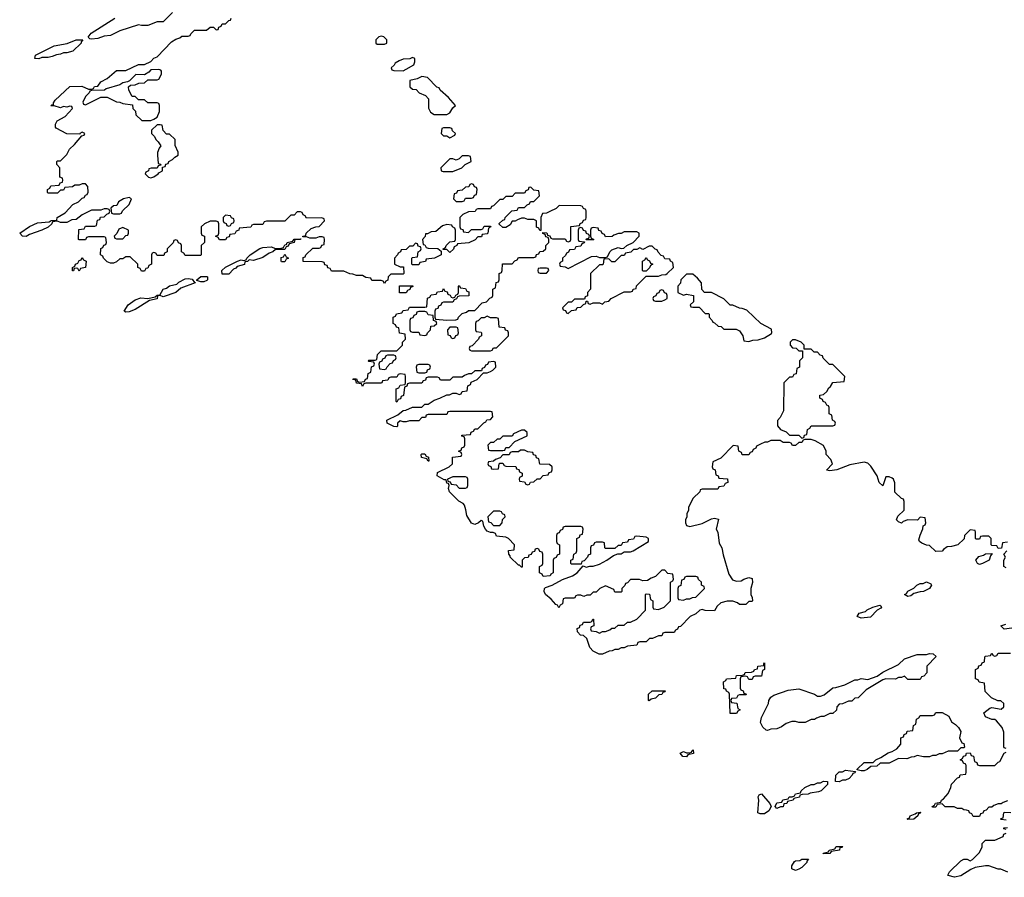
# Model space of a CAD drawing. Header units: inches. Extents: x 1980008 to 2252673, y 74414 to 260562.
# Tile 64 of 228: x 2100168 to 2106490, y 144035 to 149540. Entities that reach past the tile are written whole.
import ezdxf

# ---------------------------------------------------------------- set-up
doc = ezdxf.new("R2010")
doc.units = ezdxf.units.IN
doc.header["$MEASUREMENT"] = 0
doc.layers.add('C1104', color=7, linetype='Continuous')

msp = doc.modelspace()

# ---------------------------------------------------------------- linework, layer by layer
at = {"layer": 'C1104', "color": 5, "elevation": 40}
for points in [[(2101150, 149586), (2101090, 149526), (2101050, 149526), (2100990, 149502), (2100950, 149502), (2100930, 149508), (2100810, 149468.7), (2100750, 149438), (2100710, 149435.3), (2100670, 149419), (2100630, 149415.3), (2100618, 149418), (2100608, 149428), (2100626.3, 149453.7), (2100778, 149550)], [(2106510, 146186), (2106478, 146182), (2106472.7, 146147.3), (2106450, 146146), (2106442, 146162), (2106410, 146166), (2106406, 146170), (2106406, 146210), (2106390, 146226), (2106350, 146226), (2106338, 146222), (2106330, 146206), (2106310, 146206), (2106306, 146210), (2106306, 146250), (2106302, 146262), (2106270, 146266), (2106234, 146230), (2106232.7, 146207.3), (2106191.6, 146168.4), (2106150, 146158), (2106123.6, 146156.4), (2106099.6, 146140.4), (2106090, 146128), (2106050, 146126), (2106010, 146166), (2105990, 146168), (2105960.4, 146180.4), (2105946, 146190), (2105942, 146202), (2105948.9, 146231.1), (2105967.3, 146272.7), (2105968, 146292), (2105982, 146298), (2105986, 146310), (2105982, 146342), (2105950, 146346), (2105932, 146328), (2105870, 146329), (2105841, 146319), (2105830, 146308.7), (2105810, 146318), (2105798, 146330), (2105807.3, 146352.7), (2105847.3, 146392.7), (2105847.3, 146447.3), (2105842, 146462), (2105830, 146466), (2105787.3, 146507.3), (2105787.3, 146567.3), (2105778, 146590), (2105770, 146598), (2105750, 146606), (2105730, 146606), (2105710, 146548), (2105686, 146570), (2105672.7, 146612.7), (2105633.8, 146673.8), (2105613.8, 146693.8), (2105590, 146699.5), (2105497.5, 146682.5), (2105414, 146650), (2105370, 146644), (2105348.4, 146648.4), (2105386, 146690), (2105376.4, 146716.4), (2105346, 146750), (2105346, 146770), (2105330, 146806), (2105276.4, 146836.4), (2105250, 146846), (2105210, 146846), (2105198, 146842), (2105190, 146826), (2105170, 146826), (2105150, 146806), (2105130, 146806), (2105122, 146822), (2105110, 146826), (2105070, 146826), (2105050, 146838), (2104990, 146838), (2104970, 146828), (2104952.7, 146827.3), (2104923.6, 146816.4), (2104898, 146802), (2104894, 146790), (2104878, 146782), (2104870, 146766), (2104858, 146762), (2104850, 146746), (2104807.3, 146747.3), (2104802, 146762), (2104786, 146770), (2104782, 146802), (2104750, 146806), (2104670, 146726), (2104618, 146702), (2104614, 146670), (2104618, 146658), (2104634, 146650), (2104638, 146618), (2104652.7, 146612.7), (2104658, 146598), (2104712.7, 146592.7), (2104714, 146570), (2104698, 146562), (2104690, 146546), (2104658, 146542), (2104650, 146526), (2104550, 146526), (2104538, 146522), (2104534, 146510), (2104491.6, 146468.4), (2104478, 146442), (2104462, 146410), (2104462, 146390), (2104452, 146370), (2104451.1, 146348.9), (2104442, 146330), (2104442, 146310), (2104450, 146294), (2104470, 146286), (2104550, 146306.8), (2104610, 146337.1), (2104630, 146340.5), (2104654.4, 146334.4), (2104640.7, 146270), (2104650.4, 146250), (2104659.3, 146179.3), (2104677.1, 146150), (2104684.1, 146104.1), (2104720.9, 145980.9), (2104745.1, 145945.1), (2104770, 145935.8), (2104801.2, 145938.8), (2104817.2, 145950), (2104850, 145959.3), (2104870, 145954), (2104873.2, 145926.8), (2104862, 145890), (2104862, 145850), (2104871.6, 145831.6), (2104874, 145810), (2104870, 145806), (2104850, 145806), (2104830, 145786), (2104790, 145786), (2104776.4, 145796.4), (2104747.3, 145807.3), (2104710, 145808), (2104670, 145798), (2104645.4, 145774.6), (2104630, 145746), (2104570, 145748), (2104550, 145755.3), (2104534, 145750), (2104510, 145726), (2104474, 145710), (2104410, 145646), (2104398, 145642), (2104392.7, 145627.3), (2104378, 145622), (2104370, 145606), (2104310, 145606), (2104298, 145602), (2104290, 145586), (2104270, 145586), (2104231.6, 145568.4), (2104212.7, 145567.3), (2104190, 145546), (2104150, 145546), (2104138, 145542), (2104130, 145526), (2104070, 145518), (2104050, 145508), (2104030, 145508), (2104010, 145498), (2103990, 145498), (2103971.6, 145488.4), (2103952.7, 145487.3), (2103910, 145468), (2103888.4, 145468.4), (2103850, 145486), (2103828.7, 145510), (2103808.7, 145568.7), (2103788, 145588), (2103768, 145590), (2103748.7, 145610), (2103747.3, 145632.7), (2103762, 145638), (2103767.3, 145652.7), (2103782, 145658), (2103787.3, 145672.7), (2103830, 145674), (2103842, 145678), (2103847.3, 145692.7), (2103852.7, 145692.7), (2103854, 145650), (2103838, 145642), (2103834, 145630), (2103838, 145618), (2103870, 145614), (2103890, 145602), (2103910, 145614), (2103930, 145614), (2103956.4, 145623.6), (2103970, 145634), (2103990, 145634), (2104010, 145654), (2104050, 145654), (2104070, 145674), (2104090, 145674), (2104130, 145692), (2104186, 145750), (2104186, 145850), (2104190, 145854), (2104212.7, 145852.7), (2104218, 145818), (2104234, 145810), (2104234, 145770), (2104238, 145758), (2104270, 145754), (2104306, 145770), (2104346, 145810), (2104346, 145930), (2104362, 145938), (2104366, 145950), (2104362, 145982), (2104330, 145986), (2104310, 146006), (2104290, 146006), (2104250, 145966), (2104223.6, 145956.4), (2104199.6, 145940.4), (2104170, 145938), (2104147.3, 145947.3), (2104090, 145946), (2104070, 145926), (2104058, 145922), (2104052.7, 145907.3), (2104034, 145890), (2104034, 145870), (2104030, 145866), (2103990, 145866), (2103982, 145882), (2103930, 145906), (2103894, 145890), (2103870, 145866), (2103850, 145866), (2103830, 145846), (2103810, 145846), (2103790, 145838), (2103770, 145846), (2103750, 145846), (2103738, 145842), (2103730, 145826), (2103670, 145826), (2103658, 145822), (2103654, 145790), (2103638, 145782), (2103630, 145766), (2103622, 145782), (2103610, 145786), (2103580.2, 145820.2), (2103544, 145850), (2103535.3, 145870), (2103538, 145890), (2103544, 145896), (2103586, 145910), (2103653.6, 145946.4), (2103718, 145970), (2103748, 145990), (2103786, 146034), (2103805.4, 146025.4), (2103828, 146032), (2103850, 146032), (2103890, 146046), (2103938, 146070), (2103980.2, 146099.8), (2104008, 146112), (2104030, 146112), (2104050, 146124.7), (2104090, 146124.7), (2104106, 146130), (2104206, 146190), (2104206, 146210), (2104190, 146218), (2104130, 146226), (2104118, 146222), (2104110, 146206), (2104078, 146202), (2104070, 146186), (2104038, 146182), (2104030, 146166), (2104010, 146166), (2103990, 146146), (2103930, 146146), (2103926, 146150), (2103922, 146182), (2103910, 146186), (2103870, 146186), (2103858, 146182), (2103852.7, 146167.3), (2103838, 146162), (2103834, 146150), (2103834, 146110), (2103818, 146102), (2103814, 146090), (2103792.7, 146067.3), (2103778, 146062), (2103774, 146046), (2103710, 146046), (2103706, 146050), (2103706, 146070), (2103722, 146078), (2103726, 146110), (2103742, 146118), (2103746, 146130), (2103746, 146210), (2103762, 146218), (2103767.3, 146232.7), (2103782, 146238), (2103786, 146270), (2103782, 146282), (2103770, 146286), (2103670, 146286), (2103658, 146282), (2103652.7, 146267.3), (2103638, 146262), (2103632.7, 146247.3), (2103618, 146242), (2103614, 146230), (2103614, 146190), (2103618, 146178), (2103634, 146170), (2103634, 146110), (2103618, 146102), (2103612.7, 146087.3), (2103598, 146082), (2103594, 146070), (2103594, 145990), (2103578, 145982), (2103574, 145970), (2103530, 145966), (2103522, 145982), (2103506, 145990), (2103506, 146030), (2103522, 146038), (2103526, 146050), (2103526, 146110), (2103522, 146122), (2103507.3, 146127.3), (2103502, 146142), (2103490, 146146), (2103478, 146142), (2103472.7, 146127.3), (2103458, 146122), (2103452.7, 146107.3), (2103438, 146102), (2103432.7, 146087.3), (2103410, 146086), (2103394, 146070), (2103394, 146026), (2103390, 146026), (2103378, 146038), (2103370, 146038), (2103318, 146090), (2103318, 146098), (2103308, 146110), (2103307.3, 146132.7), (2103342, 146138), (2103346, 146170), (2103306, 146210), (2103290, 146218), (2103230, 146226), (2103222, 146242), (2103208, 146248), (2103192, 146248), (2103170, 146258), (2103158, 146270), (2103148, 146290), (2103142, 146322), (2103130, 146326), (2103114, 146310), (2103090, 146299), (2103070, 146308.7), (2103038, 146358), (2103033.6, 146393.6), (2103024, 146424), (2103015.3, 146435.3), (2102988, 146450), (2102928.7, 146510), (2102922, 146530), (2102926, 146550), (2102922, 146562), (2102910, 146566), (2102906, 146586), (2102894, 146586), (2102848.7, 146611.3), (2102850, 146634), (2102926, 146670), (2102946, 146690), (2102947.3, 146732.7), (2103002, 146738), (2103006, 146750), (2103002, 146762), (2102986, 146770), (2103002, 146778), (2103007.3, 146792.7), (2103022, 146798), (2103026, 146810), (2103026, 146850), (2103022, 146862), (2103007.3, 146867.3), (2103007.3, 146872.7), (2103062, 146878), (2103067.3, 146892.7), (2103082, 146898), (2103090, 146914), (2103110, 146914), (2103147.3, 146952.7), (2103162, 146958), (2103167.3, 146972.7), (2103190, 146974), (2103206, 146990), (2103202, 147022), (2103190, 147026), (2102930, 147026), (2102918, 147022), (2102910, 147006), (2102790, 147006), (2102778, 147002), (2102772.7, 146987.3), (2102750, 146986), (2102730, 146966), (2102670, 146966), (2102650, 146958), (2102630, 146958), (2102610, 146966), (2102594, 146950), (2102594, 146930), (2102590, 146926), (2102570, 146928), (2102528, 146950), (2102526, 146970), (2102596.4, 147003.6), (2102630, 147032), (2102647.3, 147032.7), (2102690, 147052), (2102750, 147054), (2102770, 147072), (2102790, 147072), (2102830, 147098), (2102866, 147110), (2102910, 147132), (2102927.3, 147132.7), (2102950, 147142), (2102970, 147142), (2102990, 147134), (2103002, 147138), (2103010, 147154), (2103042, 147158), (2103046, 147190), (2103062, 147198), (2103067.3, 147212.7), (2103106, 147230), (2103146, 147274), (2103170, 147274), (2103190, 147282), (2103206, 147290), (2103226, 147310), (2103222, 147342), (2103210, 147346), (2103178, 147342), (2103172.7, 147327.3), (2103158, 147322), (2103152.7, 147307.3), (2103138, 147302), (2103134, 147286), (2103090, 147286), (2103070, 147266), (2103050, 147266), (2103023.6, 147256.4), (2103010, 147246), (2102950, 147246), (2102930, 147226), (2102870, 147226), (2102862, 147242), (2102850, 147246), (2102790, 147246), (2102778, 147242), (2102772.7, 147227.3), (2102758, 147222), (2102750, 147206), (2102670, 147206), (2102658, 147202), (2102652.7, 147187.3), (2102638, 147182), (2102632.7, 147127.3), (2102618, 147122), (2102612.7, 147107.3), (2102598, 147102), (2102590, 147086), (2102586, 147090), (2102586, 147170), (2102602, 147178), (2102610, 147194), (2102642, 147198), (2102646, 147210), (2102646, 147250), (2102642, 147262), (2102610, 147266), (2102598, 147262), (2102590, 147246), (2102550, 147246), (2102538, 147242), (2102532.7, 147227.3), (2102498, 147222), (2102494, 147210), (2102487.3, 147207.3), (2102390, 147206), (2102378, 147202), (2102370, 147186), (2102362, 147202), (2102330, 147208), (2102326, 147226), (2102308, 147230), (2102310, 147234), (2102330, 147234), (2102338, 147218), (2102350, 147214), (2102382, 147218), (2102387.3, 147232.7), (2102402, 147238), (2102406, 147270), (2102422, 147278), (2102427.3, 147312.7), (2102442, 147318), (2102446, 147330), (2102442, 147342), (2102410, 147346), (2102406, 147350), (2102410, 147354), (2102450, 147354), (2102462, 147358), (2102466, 147390), (2102490, 147414), (2102590, 147414), (2102626, 147450), (2102626, 147470), (2102646, 147490), (2102642, 147522), (2102607.3, 147527.3), (2102602, 147562), (2102587.3, 147567.3), (2102582, 147582), (2102566, 147590), (2102566, 147630), (2102582, 147638), (2102587.3, 147652.7), (2102622, 147658), (2102630, 147674), (2102662, 147678), (2102670, 147694), (2102770, 147694), (2102782, 147698), (2102787.3, 147752.7), (2102802, 147758), (2102810, 147774), (2102842, 147778), (2102850, 147794), (2102882, 147798), (2102890, 147814), (2102898, 147798), (2102912.7, 147792.7), (2102918, 147778), (2102932.7, 147772.7), (2102938, 147758), (2102950, 147754), (2102962, 147758), (2102967.3, 147772.7), (2102982, 147778), (2102986, 147790), (2102986, 147830), (2102990, 147834), (2102998, 147818), (2103030, 147814), (2103038, 147798), (2103052.7, 147792.7), (2103052.7, 147767.3), (2102990, 147766), (2102978, 147762), (2102972.7, 147747.3), (2102958, 147742), (2102950, 147726), (2102890, 147726), (2102878, 147722), (2102872.7, 147707.3), (2102858, 147702), (2102852.7, 147687.3), (2102838, 147682), (2102834, 147670), (2102834, 147630), (2102838, 147618), (2102910, 147612), (2102967.3, 147612.7), (2102982, 147618), (2102986, 147630), (2103010, 147654), (2103036.4, 147663.6), (2103050, 147674), (2103090, 147674), (2103138, 147722), (2103166, 147730), (2103187.3, 147752.7), (2103202, 147758), (2103206, 147770), (2103206, 147810), (2103222, 147818), (2103227.3, 147852.7), (2103242, 147858), (2103246, 147870), (2103246, 147910), (2103262, 147918), (2103266, 147930), (2103267.3, 147972.7), (2103330, 147974), (2103347.3, 147992.7), (2103362, 147998), (2103370, 148014), (2103470, 148014), (2103482, 148018), (2103487.3, 148032.7), (2103502, 148038), (2103507.3, 148052.7), (2103530, 148054), (2103546, 148070), (2103546, 148090), (2103566, 148110), (2103566, 148130), (2103562, 148142), (2103547.3, 148147.3), (2103542, 148162), (2103527.3, 148167.3), (2103526, 148174), (2103552.7, 148172.7), (2103558, 148158), (2103572.7, 148152.7), (2103578, 148138), (2103590, 148134), (2103670, 148134), (2103678, 148118), (2103690, 148114), (2103702, 148118), (2103706, 148130), (2103707.3, 148212.7), (2103762, 148218), (2103767.3, 148232.7), (2103782, 148238), (2103787.3, 148252.7), (2103802, 148258), (2103806, 148270), (2103806, 148310), (2103802, 148322), (2103787.3, 148327.3), (2103782, 148342), (2103770, 148346), (2103632.7, 148347.3), (2103611.6, 148328.4), (2103571.6, 148308.4), (2103550, 148298), (2103524.7, 148295.3), (2103514, 148270), (2103514, 148186), (2103507.3, 148187.3), (2103502, 148202), (2103487.3, 148207.3), (2103486, 148250), (2103470, 148258), (2103430, 148258), (2103410, 148266), (2103390, 148266), (2103363.6, 148256.4), (2103350, 148246), (2103330, 148246), (2103316.9, 148223.1), (2103290, 148206), (2103270, 148206), (2103247.3, 148227.3), (2103247.3, 148232.7), (2103270, 148254), (2103282, 148258), (2103286, 148270), (2103327.3, 148312.7), (2103362, 148318), (2103370, 148334), (2103410, 148334), (2103427.3, 148352.7), (2103442, 148358), (2103447.3, 148372.7), (2103470, 148374), (2103506, 148410), (2103502, 148442), (2103470, 148446), (2103450, 148466), (2103438, 148462), (2103432.7, 148447.3), (2103418, 148442), (2103410, 148426), (2103350, 148426), (2103330, 148406), (2103290, 148406), (2103270, 148386), (2103250, 148386), (2103210, 148346), (2103198, 148342), (2103190, 148326), (2103110, 148326), (2103098, 148322), (2103091.6, 148308.4), (2103050, 148306), (2103014, 148290), (2102994, 148270), (2102994, 148210), (2102998, 148198), (2103012.7, 148192.7), (2103018, 148178), (2103050, 148174), (2103070, 148194), (2103130, 148194), (2103142, 148198), (2103150, 148214), (2103190, 148214), (2103194, 148210), (2103178, 148202), (2103174, 148170), (2103170, 148166), (2103138, 148162), (2103132.7, 148147.3), (2103110, 148146), (2103092.7, 148127.3), (2103051.6, 148108.4), (2102978, 148102), (2102974, 148090), (2102958, 148082), (2102952.7, 148067.3), (2102930, 148046), (2102910, 148066), (2102886, 148066), (2102886, 148070), (2102902, 148078), (2102906, 148090), (2102930, 148114), (2102962, 148118), (2102966, 148130), (2102966, 148190), (2102962, 148202), (2102946, 148210), (2102942, 148222), (2102910, 148226), (2102883.6, 148216.4), (2102839.6, 148180.4), (2102810, 148178), (2102786, 148166), (2102774, 148166), (2102771.6, 148148.4), (2102754, 148130), (2102758, 148098), (2102770, 148094), (2102778, 148078), (2102790, 148074), (2102852, 148072), (2102874, 148054), (2102874, 148030), (2102831.6, 148008.4), (2102778, 148002), (2102772.7, 147987.3), (2102738, 147982), (2102730, 147966), (2102690, 147966), (2102686, 147970), (2102686, 148010), (2102690, 148014), (2102722, 148018), (2102726, 148050), (2102742, 148058), (2102746, 148070), (2102742, 148082), (2102727.3, 148087.3), (2102722, 148102), (2102710, 148106), (2102692.7, 148087.3), (2102670, 148086), (2102650, 148066), (2102618, 148062), (2102614, 148050), (2102598, 148042), (2102594, 148030), (2102574, 148010), (2102574, 147970), (2102610, 147954), (2102632.7, 147952.7), (2102634, 147910), (2102630, 147906), (2102550, 147906), (2102534, 147890), (2102532.7, 147867.3), (2102518, 147862), (2102510, 147846), (2102502, 147862), (2102490, 147866), (2102430, 147866), (2102422, 147882), (2102390, 147886), (2102370, 147898), (2102330, 147898), (2102307.3, 147907.3), (2102288.4, 147908.4), (2102250, 147926), (2102170, 147926), (2102162, 147942), (2102147.3, 147947.3), (2102142, 147962), (2102127.3, 147967.3), (2102122, 147982), (2102110, 147986), (2101987.3, 147987.3), (2101987.3, 148012.7), (2102002, 148018), (2102006, 148030), (2102050, 148074), (2102090, 148074), (2102102, 148078), (2102107.3, 148092.7), (2102122, 148098), (2102126, 148130), (2102122, 148142), (2102110, 148146), (2102090, 148146), (2102070, 148138), (2102030, 148138), (2102010, 148146), (2101986, 148146), (2101986, 148150), (2102006, 148154), (2102008, 148170), (2102040.2, 148199.8), (2102068.9, 148211.1), (2102090, 148212), (2102126, 148250), (2102122, 148262), (2102107.3, 148267.3), (2102010, 148266), (2102002, 148282), (2101987.3, 148287.3), (2101982, 148302), (2101970, 148306), (2101950, 148306), (2101930, 148286), (2101910, 148286), (2101870, 148246), (2101752.7, 148247.3), (2101738, 148242), (2101730, 148226), (2101670, 148226), (2101658, 148222), (2101651.6, 148208.4), (2101578, 148202), (2101574, 148190), (2101558, 148182), (2101550, 148166), (2101518, 148162), (2101512.7, 148147.3), (2101498, 148142), (2101490, 148126), (2101450, 148126), (2101442, 148142), (2101426, 148150), (2101442, 148158), (2101446, 148170), (2101446, 148230), (2101442, 148242), (2101430, 148246), (2101390, 148246), (2101354, 148230), (2101334, 148210), (2101334, 148170), (2101338, 148158), (2101354, 148150), (2101354, 148110), (2101334, 148090), (2101334, 148030), (2101330, 148026), (2101230, 148026), (2101222, 148042), (2101206, 148050), (2101206, 148090), (2101202, 148102), (2101187.3, 148107.3), (2101182, 148122), (2101170, 148126), (2101158, 148122), (2101152.7, 148107.3), (2101114, 148070), (2101114, 148050), (2101098, 148042), (2101092.7, 148027.3), (2101050, 148026), (2101042, 148042), (2101030, 148046), (2101018, 148042), (2101014, 148030), (2101014, 147970), (2100998, 147962), (2100990, 147946), (2100978, 147942), (2100970, 147926), (2100950, 147926), (2100942, 147942), (2100926, 147950), (2100926, 147970), (2100878, 148018), (2100850, 148018), (2100830, 148006), (2100810, 148006), (2100790, 147986), (2100770, 147978), (2100750, 147978), (2100730, 147986), (2100706, 148010), (2100702, 148022), (2100686, 148030), (2100688.4, 148071.6), (2100702, 148078), (2100707.3, 148092.7), (2100722, 148098), (2100726, 148110), (2100722, 148142), (2100710, 148146), (2100610, 148146), (2100598, 148142), (2100590, 148126), (2100550, 148126), (2100546, 148130), (2100547.3, 148192.7), (2100582, 148198), (2100590, 148214), (2100650, 148214), (2100662, 148218), (2100667.3, 148252.7), (2100682, 148258), (2100687.3, 148272.7), (2100710, 148274), (2100727.3, 148292.7), (2100742, 148298), (2100746, 148310), (2100742, 148322), (2100730, 148326), (2100710, 148326), (2100690, 148318), (2100630, 148318), (2100570, 148288), (2100530, 148258), (2100503.6, 148256.4), (2100470, 148238), (2100430, 148238), (2100410, 148246), (2100378, 148242), (2100374, 148230), (2100350.7, 148209.3), (2100310, 148189), (2100230, 148162), (2100210, 148149.2), (2100186, 148150), (2100168, 148170), (2100230, 148212), (2100283.1, 148236.9), (2100358, 148242), (2100370, 148252), (2100406, 148254), (2100408, 148270), (2100460.4, 148299.6), (2100510, 148354), (2100546, 148370), (2100570, 148394), (2100582, 148398), (2100590, 148414), (2100602, 148418), (2100607.3, 148432.7), (2100606, 148470), (2100590, 148486), (2100570, 148486), (2100550, 148478), (2100522, 148478), (2100507.3, 148467.3), (2100458, 148462), (2100450, 148446), (2100430, 148446), (2100410, 148426), (2100350, 148426), (2100346, 148430), (2100346, 148450), (2100362, 148458), (2100367.3, 148472.7), (2100422, 148478), (2100427.3, 148492.7), (2100442, 148498), (2100446, 148510), (2100442, 148522), (2100426, 148530), (2100426, 148590), (2100406, 148610), (2100406, 148630), (2100410, 148634), (2100430, 148634), (2100470, 148674), (2100488, 148710), (2100520.4, 148739.6), (2100566, 148794), (2100582, 148798), (2100586, 148810), (2100570, 148818), (2100554, 148810), (2100554, 148806), (2100470, 148808), (2100403.1, 148843.1), (2100398, 148850), (2100398, 148870), (2100408, 148890), (2100460.4, 148919.6), (2100506, 148970), (2100502, 148982), (2100490, 148986), (2100470, 148978), (2100450, 148982), (2100430, 148975.3), (2100390, 148988), (2100367.3, 148987.3), (2100374, 148994), (2100386, 148994), (2100386, 149006), (2100396.4, 149023.6), (2100490, 149112), (2100567.3, 149112.7), (2100610, 149094), (2100630, 149094), (2100642, 149098), (2100648.7, 149111.3), (2100670, 149114), (2100690, 149142), (2100730, 149162), (2100790, 149214), (2100850, 149214), (2100930, 149252), (2100970, 149252), (2101010, 149272), (2101030, 149292), (2101050, 149302), (2101143.1, 149396.9), (2101170, 149414), (2101196.4, 149423.6), (2101210, 149434), (2101250, 149434), (2101262, 149438), (2101266, 149450), (2101290, 149472), (2101367.3, 149472.7), (2101390, 149492), (2101412, 149492), (2101430, 149474), (2101442, 149478), (2101447.3, 149492.7), (2101462, 149498), (2101467.3, 149512.7), (2101490, 149514), (2101510, 149534), (2101522, 149538), (2101526, 149550)], [(2106502, 146022), (2106486, 146030), (2106486, 146070), (2106498, 146090), (2106486, 146110), (2106506, 146130)], [(2106570, 145639), (2106490, 145628), (2106468, 145650), (2106499, 145661)], [(2106502, 144862), (2106490, 144866), (2106487.3, 144872.7), (2106487.3, 144967.3), (2106476.4, 144996.4), (2106440.4, 145040.4), (2106430, 145048), (2106410, 145048.7), (2106370, 145066), (2106358, 145090), (2106398, 145122), (2106410, 145124.7), (2106470, 145114), (2106486, 145130), (2106486, 145150), (2106467.3, 145167.3), (2106448.4, 145168.4), (2106407.3, 145187.3), (2106367.3, 145227.3), (2106362, 145282), (2106328.4, 145288.4), (2106322, 145302), (2106306, 145310), (2106306, 145370), (2106322, 145378), (2106327.3, 145392.7), (2106342, 145398), (2106347.3, 145412.7), (2106362, 145418), (2106366, 145450), (2106370, 145454), (2106402, 145458), (2106410, 145474), (2106418, 145458), (2106430, 145454), (2106442, 145458), (2106450, 145474), (2106530, 145474)], [(2106510, 144526), (2106483.6, 144516.4), (2106470, 144506), (2106450, 144506), (2106423.6, 144496.4), (2106410, 144486), (2106390, 144486), (2106372.7, 144467.3), (2106358, 144462), (2106352.7, 144447.3), (2106338, 144442), (2106330, 144426), (2106290, 144426), (2106282, 144442), (2106266, 144450), (2106262, 144462), (2106247.3, 144467.3), (2106230, 144468), (2106216.4, 144476.4), (2106190, 144478), (2106167.3, 144487.3), (2106110, 144488), (2106090, 144506), (2106058, 144502), (2106050, 144486), (2106030, 144486), (2106026, 144490), (2106042, 144498), (2106048.7, 144511.3), (2106082, 144518), (2106086, 144530), (2106100.4, 144539.6), (2106130, 144574), (2106147.3, 144612.7), (2106150, 144634), (2106190, 144674), (2106202, 144678), (2106207.3, 144692.7), (2106242, 144698), (2106246, 144710), (2106246, 144750), (2106242, 144762), (2106227.3, 144767.3), (2106222, 144782), (2106206, 144790), (2106222, 144798), (2106227.3, 144812.7), (2106242, 144818), (2106247.3, 144832.7), (2106270, 144834), (2106278, 144818), (2106292.7, 144812.7), (2106298, 144778), (2106312.7, 144772.7), (2106318, 144758), (2106330, 144754), (2106430, 144754), (2106450, 144774), (2106462, 144778), (2106488.4, 144831.6), (2106502, 144838)], [(2106502, 144402), (2106470, 144406), (2106466, 144410), (2106482, 144418), (2106486, 144450), (2106490, 144454), (2106532, 144452)], [(2106502, 144342), (2106487.3, 144347.3), (2106487.3, 144352.7), (2106510, 144354)], [(2106512.7, 144067.3), (2106467.3, 144087.3), (2106450, 144088), (2106390, 144108.7), (2106370, 144109), (2106302.8, 144097.2), (2106274.8, 144085.2), (2106210, 144044), (2106170, 144035.3), (2106130, 144046), (2106128, 144050), (2106138, 144070), (2106210, 144142), (2106230, 144152), (2106251.6, 144151.6), (2106270, 144142), (2106286, 144150), (2106330, 144194), (2106348, 144230), (2106348.7, 144251.3), (2106370, 144274), (2106430, 144274), (2106482, 144298), (2106487.3, 144312.7), (2106502, 144318)]]:
    msp.add_lwpolyline(points, dxfattribs=at)
for points in [[(2100290, 149288.7), (2100266, 149290), (2100270, 149311.3), (2100390, 149371.3), (2100473.2, 149386.8), (2100530, 149411), (2100574, 149410), (2100562, 149398), (2100562, 149390), (2100510, 149338), (2100470, 149328), (2100450, 149328), (2100430, 149318), (2100405.4, 149314.6), (2100376.9, 149303.1), (2100350, 149298), (2100310, 149298)], [(2102490, 149435.3), (2102474, 149430), (2102454, 149410), (2102454, 149390), (2102463.6, 149383.6), (2102510, 149382), (2102526, 149390), (2102526, 149410), (2102506, 149430)], [(2102690, 149298), (2102672, 149288), (2102630, 149286), (2102603.6, 149276.4), (2102578, 149262), (2102572.7, 149247.3), (2102554, 149230), (2102558, 149218), (2102570, 149214), (2102630, 149212), (2102650, 149222), (2102698, 149250), (2102706, 149270), (2102706, 149290)], [(2101060.4, 149220.4), (2101010, 149218), (2100996.9, 149203.1), (2100970, 149186), (2100912.7, 149187.3), (2100872.7, 149147.3), (2100859.6, 149140.4), (2100830, 149135.3), (2100810, 149122), (2100723.6, 149096.4), (2100711.6, 149088.4), (2100630, 149086), (2100618, 149082), (2100614, 149070), (2100590, 149046), (2100574, 149010), (2100578, 148998), (2100590, 148994), (2100690, 149042), (2100730, 149042), (2100790, 149012), (2100811.1, 149011.1), (2100830, 149002), (2100892.7, 148992.7), (2100894, 148970), (2100912, 148952), (2100914, 148930), (2100952.7, 148892.7), (2101010, 148892), (2101030, 148902), (2101050, 148914), (2101066, 148950), (2101066, 148990), (2101062, 149002), (2101050, 149006), (2100990, 149006), (2100970, 149026), (2100930, 149026), (2100910, 149046), (2100890, 149046), (2100868.4, 149088.4), (2100866, 149110), (2100880.4, 149119.6), (2100910, 149122), (2100932.7, 149132.7), (2100970, 149134), (2100990, 149154), (2101050, 149154), (2101062, 149158), (2101078, 149190), (2101078, 149210), (2101075.3, 149215.3)], [(2102750, 149175.3), (2102719.6, 149160.4), (2102674, 149150), (2102674, 149110), (2102690, 149094), (2102712.7, 149092.7), (2102734, 149070), (2102772.7, 149052.7), (2102792.7, 149032.7), (2102792.7, 148972.7), (2102805.4, 148945.4), (2102830, 148932), (2102910, 148932), (2102930, 148942), (2102950, 148974), (2102966, 148990), (2102920.4, 149040.4), (2102867.3, 149087.3), (2102862, 149102), (2102847.3, 149107.3), (2102786, 149170)], [(2101070, 148866), (2101050, 148866), (2101014, 148830), (2101014, 148810), (2101034, 148790), (2101042, 148770), (2101056.9, 148756.9), (2101074, 148730), (2101063.6, 148716.4), (2101052.7, 148687.3), (2101052, 148670), (2101058, 148618), (2101072.7, 148612.7), (2101074, 148606), (2101058, 148602), (2101050, 148586), (2101012.7, 148587.3), (2100998, 148582), (2100994, 148570), (2100978, 148562), (2100974, 148550), (2100994, 148530), (2101010, 148524.7), (2101030, 148532), (2101058, 148550), (2101062, 148558), (2101086, 148570), (2101086, 148594), (2101102, 148598), (2101107.3, 148612.7), (2101122, 148618), (2101126, 148630), (2101150, 148642), (2101163.1, 148656.9), (2101186, 148670), (2101186, 148690), (2101167.3, 148732.7), (2101166, 148770), (2101130, 148806), (2101110, 148806), (2101088.4, 148828.4), (2101082, 148862)], [(2102930, 148846), (2102890, 148846), (2102878, 148842), (2102874, 148810), (2102890, 148794), (2102910, 148794), (2102930, 148782), (2102962, 148798), (2102966, 148810), (2102947.3, 148827.3), (2102942, 148842)], [(2103050, 148666), (2103010, 148666), (2102990, 148646), (2102970, 148638), (2102950, 148646), (2102930, 148646), (2102872, 148590), (2102874, 148570), (2102886, 148566), (2102950, 148564.7), (2103006, 148590), (2103028.4, 148611.6), (2103066, 148630), (2103062, 148662)], [(2103070, 148486), (2103058, 148482), (2103052.7, 148467.3), (2103030, 148466), (2103010, 148446), (2102978, 148442), (2102972.7, 148427.3), (2102958, 148422), (2102954, 148390), (2102970, 148374), (2103010, 148374), (2103022, 148378), (2103030, 148394), (2103070, 148394), (2103082, 148398), (2103087.3, 148412.7), (2103102, 148418), (2103106, 148450), (2103102, 148462), (2103087.3, 148467.3), (2103082, 148482)], [(2100870, 148398), (2100834, 148390), (2100802, 148370), (2100792.7, 148347.3), (2100770, 148346), (2100754, 148330), (2100758, 148298), (2100770, 148294), (2100810, 148294), (2100822, 148298), (2100827.3, 148312.7), (2100870, 148354), (2100886, 148390)], [(2101490, 148286), (2101474, 148270), (2101474, 148250), (2101478, 148238), (2101492.7, 148232.7), (2101498, 148218), (2101510, 148214), (2101522, 148218), (2101527.3, 148232.7), (2101542, 148238), (2101546, 148250), (2101542, 148262), (2101527.3, 148267.3), (2101522, 148282)], [(2100830, 148206), (2100805.4, 148194.6), (2100792.7, 148167.3), (2100774, 148150), (2100778, 148138), (2100790, 148134), (2100830, 148134), (2100850, 148154), (2100862, 148158), (2100866, 148170), (2100866, 148190)], [(2103850, 148206), (2103838, 148202), (2103834, 148190), (2103834, 148150), (2103838, 148138), (2103854, 148130), (2103850, 148126), (2103806, 148126), (2103807.3, 148132.7), (2103822, 148138), (2103826, 148150), (2103822, 148162), (2103807.3, 148167.3), (2103802, 148182), (2103787.3, 148187.3), (2103782, 148202), (2103770, 148206), (2103758, 148202), (2103754, 148190), (2103754, 148130), (2103758, 148118), (2103794, 148114), (2103792.7, 148107.3), (2103778, 148102), (2103770, 148086), (2103738, 148082), (2103730, 148066), (2103698, 148062), (2103692.7, 148047.3), (2103678, 148042), (2103672.7, 148027.3), (2103654, 148010), (2103654, 147990), (2103638, 147982), (2103634, 147970), (2103638, 147958), (2103670, 147954), (2103690, 147942), (2103840.4, 148019.6), (2103870, 148022), (2103890, 148014), (2103930, 148014), (2103942, 148018), (2103958, 148050), (2103970, 148062), (2104010, 148078), (2104030, 148072), (2104047.3, 148072.7), (2104066, 148090), (2104106, 148110), (2104146, 148150), (2104146, 148170), (2104130, 148178), (2104050, 148178), (2104030, 148168), (2104012.7, 148167.3), (2103983.6, 148156.4), (2103971.6, 148148.4), (2103930, 148146), (2103922, 148162), (2103907.3, 148167.3), (2103902, 148182), (2103887.3, 148187.3), (2103882, 148202)], [(2101670, 147995.3), (2101642, 147998), (2101631.6, 147988.4), (2101614, 147986), (2101611, 147969), (2101564.7, 147955.3), (2101555.3, 147944.7), (2101541, 147939), (2101510, 147906), (2101467.3, 147907.3), (2101466, 147930), (2101490, 147952), (2101566, 147990), (2101590, 147998), (2101606, 147994), (2101622, 147998), (2101626, 148010), (2101648, 148030), (2101709.4, 148070.6), (2101730, 148077.3), (2101782, 148082), (2101810, 148072), (2101847.3, 148072.7), (2101862, 148078), (2101870, 148094), (2101882, 148098), (2101886, 148110), (2101922, 148118), (2101930, 148132), (2101974, 148134), (2101971.1, 148128.9), (2101934, 148126), (2101931.1, 148108.9), (2101898, 148102), (2101892.7, 148087.3), (2101878, 148082), (2101870, 148066), (2101810, 148066), (2101794, 148050), (2101770, 148042), (2101730, 148014)], [(2104230, 148086), (2104210, 148086), (2104170, 148066), (2104150, 148075.3), (2104130, 148066), (2104110, 148066), (2104091.6, 148048.4), (2104058, 148042), (2104050, 148026), (2104030, 148026), (2103990, 147986), (2103970, 147986), (2103950, 148006), (2103918, 148002), (2103914, 147970), (2103910, 147966), (2103890, 147966), (2103834, 147910), (2103834, 147810), (2103814, 147790), (2103812.7, 147767.3), (2103798, 147762), (2103794, 147746), (2103730, 147746), (2103710, 147726), (2103690, 147726), (2103654, 147690), (2103658, 147678), (2103672.7, 147672.7), (2103678, 147658), (2103690, 147654), (2103710, 147674), (2103742, 147678), (2103747.3, 147692.7), (2103770, 147694), (2103787.3, 147712.7), (2103802, 147718), (2103806, 147734), (2103812.7, 147732.7), (2103818, 147718), (2103830, 147714), (2103850, 147722), (2103890, 147722), (2103910, 147714), (2103926, 147730), (2103950, 147734), (2103966, 147750), (2104050, 147794), (2104090, 147794), (2104102, 147798), (2104106, 147810), (2104126, 147814), (2104128.9, 147831.1), (2104190, 147894), (2104270, 147894), (2104290, 147902), (2104316.4, 147903.6), (2104326, 147910), (2104366, 147950), (2104362, 147982), (2104346, 147990), (2104342, 148002), (2104310, 148006), (2104302, 148022), (2104287.3, 148027.3), (2104267.3, 148047.3), (2104262, 148062), (2104247.3, 148067.3)], [(2100550, 147926), (2100542, 147942), (2100530, 147946), (2100518, 147942), (2100512.7, 147927.3), (2100507.3, 147927.3), (2100506, 147950), (2100522, 147958), (2100526, 147970), (2100542, 147978), (2100550, 147994), (2100562, 147998), (2100570, 148014), (2100578, 147998), (2100594, 147990), (2100591.3, 147950), (2100558, 147942)], [(2101850, 147986), (2101846, 147990), (2101847.3, 148012.7), (2101862, 148018), (2101870, 148034), (2101878, 148018), (2101894, 148010), (2101878, 148002), (2101870, 147986)], [(2104170, 147926), (2104166, 147930), (2104166, 147990), (2104182, 147998), (2104190, 148014), (2104198, 147998), (2104212.7, 147992.7), (2104218, 147978), (2104234, 147970), (2104218, 147962), (2104212.7, 147947.3), (2104190, 147926)], [(2103550, 147946), (2103510, 147946), (2103498, 147942), (2103494, 147930), (2103498, 147918), (2103510, 147914), (2103550, 147914), (2103566, 147930), (2103562, 147942)], [(2101290, 147854), (2101294, 147854), (2101294, 147850), (2101203.5, 147816.5), (2101170, 147788.7), (2101090, 147761.2), (2101070, 147768.7), (2101052.7, 147767.3), (2101050.7, 147749.3), (2101002, 147738), (2100910, 147679), (2100870, 147664), (2100850, 147662), (2100838, 147670), (2100864, 147710), (2100910, 147742.8), (2100946.3, 147753.7), (2100990, 147751), (2101038, 147762), (2101050, 147772), (2101067.3, 147772.7), (2101089.5, 147810.5), (2101110, 147816), (2101130, 147831), (2101176.5, 147843.5), (2101190, 147856), (2101230, 147876), (2101250, 147878.8), (2101274.8, 147874.8)], [(2101330, 147858), (2101306, 147866), (2101306, 147870), (2101330, 147892), (2101370, 147892), (2101374, 147890), (2101374, 147870), (2101370, 147866), (2101350, 147858)], [(2104490, 147906), (2104450, 147906), (2104414, 147870), (2104411.3, 147848.7), (2104394, 147830), (2104394, 147790), (2104430, 147772), (2104450, 147778), (2104494, 147770), (2104494, 147730), (2104474, 147710), (2104478, 147698), (2104490, 147694), (2104530, 147694), (2104570, 147654), (2104590, 147654), (2104594, 147650), (2104594, 147630), (2104614, 147610), (2104618, 147598), (2104630, 147594), (2104652.7, 147572.7), (2104671.6, 147571.6), (2104690, 147554), (2104767.3, 147552.7), (2104790, 147542), (2104811.6, 147511.6), (2104818, 147478), (2104850, 147474), (2104876.4, 147483.6), (2104910, 147484.7), (2104950, 147498), (2104994.6, 147525.4), (2104998, 147530), (2104994.6, 147554.6), (2104926, 147590), (2104836.4, 147676.4), (2104807.3, 147687.3), (2104790, 147688), (2104747.3, 147707.3), (2104730, 147708), (2104688.4, 147748.4), (2104610, 147788), (2104566, 147790), (2104548, 147808), (2104546, 147850), (2104520.4, 147880.4)], [(2102650, 147786), (2102607.3, 147787.3), (2102607.3, 147832.7), (2102692.7, 147832.7), (2102692.7, 147827.3), (2102678, 147822), (2102672.7, 147807.3), (2102658, 147802)], [(2104290, 147806), (2104278, 147802), (2104272.7, 147787.3), (2104258, 147782), (2104252.7, 147767.3), (2104238, 147762), (2104234, 147750), (2104238, 147738), (2104250, 147734), (2104290, 147734), (2104310, 147742), (2104326, 147750), (2104326, 147770), (2104322, 147782), (2104307.3, 147787.3), (2104302, 147802)], [(2102770, 147666), (2102730, 147666), (2102718, 147662), (2102712.7, 147647.3), (2102698, 147642), (2102692.7, 147627.3), (2102678, 147622), (2102674, 147610), (2102674, 147550), (2102678, 147538), (2102690, 147534), (2102730, 147534), (2102738, 147518), (2102770, 147514), (2102782, 147518), (2102786, 147530), (2102806, 147550), (2102807.3, 147572.7), (2102830, 147574), (2102846, 147590), (2102842, 147602), (2102826, 147610), (2102822, 147642), (2102790, 147646), (2102782, 147662)], [(2103170, 147638), (2103150, 147626), (2103130, 147626), (2103112.7, 147607.3), (2103098, 147602), (2103094, 147590), (2103094, 147550), (2103098, 147538), (2103130, 147534), (2103134, 147530), (2103134, 147510), (2103118, 147502), (2103114, 147490), (2103072.7, 147447.3), (2103058, 147442), (2103054, 147430), (2103058, 147418), (2103070, 147414), (2103190, 147414), (2103202, 147418), (2103210, 147434), (2103230, 147434), (2103306, 147510), (2103306, 147530), (2103302, 147542), (2103287.3, 147547.3), (2103282, 147562), (2103247.3, 147567.3), (2103242, 147622), (2103230, 147626), (2103190, 147626)], [(2102970, 147566), (2102930, 147566), (2102914, 147550), (2102918, 147518), (2102932.7, 147512.7), (2102938, 147498), (2102950, 147494), (2102962, 147498), (2102967.3, 147512.7), (2102982, 147518), (2102986, 147530), (2102982, 147562)], [(2105150, 147486), (2105130, 147486), (2105114, 147470), (2105114, 147450), (2105130, 147434), (2105152.7, 147432.7), (2105170, 147414), (2105194, 147414), (2105194, 147370), (2105174, 147350), (2105174, 147310), (2105158, 147302), (2105152.7, 147267.3), (2105138, 147262), (2105130, 147246), (2105110, 147246), (2105074, 147210), (2105072, 147030), (2105050, 146986), (2105032.7, 146967.3), (2105032.7, 146932.7), (2105054, 146910), (2105090, 146894), (2105110, 146874), (2105170, 146874), (2105190, 146854), (2105202, 146858), (2105207.3, 146872.7), (2105222, 146878), (2105226, 146910), (2105242, 146918), (2105250, 146934), (2105390, 146934), (2105402, 146938), (2105406, 146950), (2105402, 146962), (2105386, 146970), (2105382, 147002), (2105366, 147010), (2105366, 147050), (2105362, 147062), (2105350, 147066), (2105342, 147082), (2105326, 147090), (2105322, 147102), (2105306, 147110), (2105306, 147130), (2105330, 147134), (2105350, 147154), (2105363.1, 147176.9), (2105374.6, 147185.4), (2105388.7, 147211.3), (2105462, 147218), (2105466, 147250), (2105390, 147326), (2105367.3, 147327.3), (2105327.3, 147367.3), (2105322, 147382), (2105307.3, 147387.3), (2105290, 147406), (2105270, 147406), (2105250, 147426), (2105206, 147426), (2105206, 147450), (2105186, 147470)], [(2102570, 147386), (2102530, 147386), (2102518, 147382), (2102512.7, 147367.3), (2102498, 147362), (2102492.7, 147347.3), (2102478, 147342), (2102474, 147330), (2102478, 147298), (2102510, 147294), (2102522, 147298), (2102527.3, 147312.7), (2102547.3, 147332.7), (2102562, 147338), (2102567.3, 147352.7), (2102582, 147358), (2102586, 147370), (2102582, 147382)], [(2102790, 147326), (2102730, 147326), (2102718, 147322), (2102714, 147310), (2102718, 147278), (2102730, 147274), (2102770, 147274), (2102782, 147278), (2102787.3, 147292.7), (2102802, 147298), (2102806, 147310), (2102802, 147322)], [(2103410, 146906), (2103390, 146906), (2103338, 146882), (2103330, 146866), (2103270, 146866), (2103251.6, 146848.4), (2103232.7, 146847.3), (2103210, 146826), (2103190, 146826), (2103174, 146810), (2103178, 146778), (2103190, 146774), (2103270, 146774), (2103282, 146778), (2103290, 146794), (2103310, 146794), (2103347.3, 146832.7), (2103426, 146870), (2103426, 146890)], [(2102790, 146706), (2102782, 146722), (2102748.9, 146728.9), (2102746, 146750), (2102750, 146754), (2102770, 146754), (2102778, 146738), (2102792.7, 146732.7), (2102794, 146706)], [(2103410, 146778), (2103383.6, 146776.4), (2103370, 146766), (2103330, 146766), (2103318, 146762), (2103310, 146746), (2103270, 146746), (2103252.7, 146727.3), (2103223.6, 146716.4), (2103210, 146706), (2103178, 146702), (2103174, 146690), (2103178, 146678), (2103192.7, 146672.7), (2103198, 146658), (2103210, 146654), (2103242, 146658), (2103246, 146690), (2103250, 146694), (2103270, 146694), (2103278, 146678), (2103290, 146674), (2103352.7, 146672.7), (2103358, 146658), (2103372.7, 146652.7), (2103378, 146638), (2103394, 146630), (2103394, 146610), (2103378, 146602), (2103374, 146590), (2103378, 146578), (2103410, 146574), (2103418, 146558), (2103430, 146554), (2103442, 146558), (2103448.4, 146571.6), (2103470, 146574), (2103490, 146594), (2103510, 146594), (2103530, 146614), (2103562, 146618), (2103567.3, 146632.7), (2103582, 146638), (2103586, 146650), (2103586, 146670), (2103570, 146686), (2103507.3, 146687.3), (2103502, 146722), (2103487.3, 146727.3), (2103482, 146742), (2103467.3, 146747.3), (2103462, 146762), (2103430, 146766)], [(2103030, 146606), (2102950, 146606), (2102914, 146590), (2102918, 146578), (2102932.7, 146572.7), (2102938, 146558), (2102970, 146554), (2102990, 146534), (2103030, 146534), (2103042, 146538), (2103046, 146550), (2103046, 146590), (2103042, 146602)], [(2103250, 146386), (2103210, 146386), (2103174, 146350), (2103178, 146318), (2103192.7, 146312.7), (2103210, 146294), (2103250, 146294), (2103266, 146310), (2103267.3, 146332.7), (2103286, 146350), (2103282, 146362), (2103267.3, 146367.3), (2103262, 146382)], [(2106330, 146044), (2106318, 146050), (2106308, 146070), (2106325.6, 146094.4), (2106357.2, 146102.8), (2106370, 146111.3), (2106412.7, 146112.7), (2106402, 146098), (2106392, 146070), (2106350, 146049)], [(2104510, 145966), (2104450, 145966), (2104438, 145962), (2104432.7, 145947.3), (2104418, 145942), (2104412.7, 145907.3), (2104398, 145902), (2104394, 145890), (2104394, 145830), (2104398, 145818), (2104430, 145814), (2104450, 145822), (2104470, 145822), (2104488.4, 145831.6), (2104510, 145834), (2104566, 145890), (2104562, 145902), (2104546, 145910), (2104546, 145930), (2104527.3, 145947.3), (2104522, 145962)], [(2105870, 145838), (2105848.7, 145850), (2105862, 145858), (2105870, 145871.3), (2105910, 145892), (2105928.7, 145911.3), (2105950, 145922), (2105970, 145922), (2105990, 145931.3), (2106018, 145918), (2106022, 145910), (2106010, 145888), (2105971.1, 145868.9), (2105950, 145868.7), (2105910, 145858), (2105890, 145842)], [(2105570, 145698), (2105546, 145710), (2105558, 145730), (2105599, 145741), (2105610, 145751.3), (2105646, 145770), (2105690, 145782), (2105698, 145778), (2105702, 145770), (2105696.9, 145763.1), (2105674, 145750), (2105630, 145706)], [(2105870, 145306), (2105850, 145326), (2105830, 145318), (2105810, 145318), (2105792, 145308), (2105730, 145308.7), (2105710, 145302), (2105602, 145238), (2105552.7, 145187.3), (2105530, 145186), (2105510, 145166), (2105490, 145166), (2105451.6, 145148.4), (2105430, 145146), (2105414, 145130), (2105412.7, 145107.3), (2105390, 145086), (2105370, 145086), (2105331.6, 145068.4), (2105312.7, 145067.3), (2105283.6, 145056.4), (2105271.6, 145048.4), (2105250, 145048), (2105211.1, 145028.9), (2105170, 145028), (2105150, 145035.3), (2105125.4, 145034.6), (2105090, 145022), (2105059.8, 145000.2), (2105030, 144988), (2104990, 144986), (2104970, 144978), (2104960.4, 144980.4), (2104939, 144999), (2104924, 145030), (2104930, 145062), (2104975.3, 145150), (2104979, 145170), (2104990, 145191.3), (2105010, 145204.7), (2105102.7, 145237.3), (2105170, 145246), (2105271, 145211), (2105290, 145198), (2105310, 145198), (2105333.6, 145206.4), (2105390, 145252), (2105407.3, 145252.7), (2105466, 145270), (2105530, 145302), (2105550, 145302), (2105570, 145312), (2105614, 145306), (2105674, 145326), (2105710, 145352), (2105810, 145402), (2105850, 145438), (2105930, 145464.7), (2105990, 145466), (2106010, 145471), (2106034, 145470), (2106052, 145452), (2105992, 145390), (2105991.6, 145348.4), (2105972.7, 145327.3), (2105958, 145322), (2105950, 145306)], [(2104850, 145306), (2104842, 145322), (2104830, 145326), (2104798, 145322), (2104794, 145310), (2104794, 145250), (2104798, 145238), (2104812.7, 145232.7), (2104818, 145218), (2104834, 145210), (2104830, 145206), (2104790, 145206), (2104778, 145202), (2104770, 145186), (2104738, 145182), (2104734, 145170), (2104738, 145158), (2104772.7, 145152.7), (2104778, 145118), (2104794, 145110), (2104778, 145102), (2104770, 145086), (2104730, 145086), (2104726, 145210), (2104722, 145222), (2104706, 145230), (2104702, 145242), (2104690, 145246), (2104686, 145290), (2104702, 145298), (2104706, 145310), (2104766, 145314), (2104770, 145330.8), (2104808, 145332), (2104822, 145338), (2104826, 145350), (2104867.3, 145352.7), (2104882, 145358), (2104886, 145370), (2104906, 145374), (2104908, 145390), (2104946, 145394), (2104946, 145406), (2104951.1, 145411.1), (2104951.3, 145370), (2104938, 145362), (2104930, 145326), (2104890, 145326), (2104878, 145322), (2104870, 145306)], [(2104210, 145168), (2104206, 145170), (2104206, 145210), (2104228.4, 145231.6), (2104312.7, 145232.7), (2104310, 145226), (2104298, 145222), (2104291.6, 145208.4), (2104272.7, 145207.3), (2104250, 145186), (2104222, 145178)], [(2106010, 144808), (2105971.6, 144808.4), (2105930, 144818), (2105911.6, 144808.4), (2105892.7, 144807.3), (2105863.6, 144796.4), (2105810, 144798), (2105751.6, 144768.4), (2105692.7, 144767.3), (2105671.6, 144748.4), (2105632.7, 144747.3), (2105610, 144728), (2105590, 144718), (2105570, 144718), (2105546, 144726), (2105546, 144730), (2105590, 144772), (2105647.3, 144772.7), (2105666, 144790), (2105696.4, 144803.6), (2105744.7, 144835.3), (2105770, 144842), (2105800.4, 144859.6), (2105826, 144890), (2105826, 144930), (2105842, 144938), (2105847.3, 144952.7), (2105862, 144958), (2105867.3, 144972.7), (2105902, 144978), (2105906, 145010), (2105922, 145018), (2105926, 145050), (2105942, 145058), (2105950, 145074), (2106030, 145074), (2106042, 145078), (2106050, 145094), (2106090, 145094), (2106134, 145070), (2106150, 145034), (2106176.9, 145016.9), (2106196.9, 144996.9), (2106211.3, 144971.3), (2106202, 144930), (2106218, 144898), (2106230, 144894), (2106234, 144870), (2106230, 144866), (2106210, 144866), (2106190, 144846), (2106130, 144846), (2106091.6, 144828.4), (2106072.7, 144827.3), (2106050, 144818), (2106030, 144818)], [(2104450, 144808), (2104426, 144810), (2104408.4, 144831.6), (2104430, 144842), (2104450, 144834), (2104470, 144834), (2104482, 144838), (2104486, 144850), (2104492.7, 144852.7), (2104494, 144830), (2104458, 144822)], [(2105430, 144648), (2105406, 144650), (2105408, 144690), (2105430, 144712), (2105450, 144712), (2105470, 144722), (2105534, 144714), (2105530, 144706), (2105518, 144702), (2105514, 144690), (2105494, 144670), (2105470, 144658), (2105450, 144658)], [(2105030, 144478), (2105018, 144490), (2105030, 144514), (2105062, 144518), (2105068.4, 144531.6), (2105102, 144538), (2105108.4, 144551.6), (2105127.3, 144552.7), (2105142, 144558), (2105150, 144572), (2105182, 144578), (2105186, 144590), (2105210, 144612), (2105250, 144632), (2105270, 144632), (2105290, 144642), (2105310, 144642), (2105330, 144652), (2105354, 144650), (2105354, 144630), (2105314, 144590), (2105296.9, 144583.1), (2105243.6, 144576.4), (2105231.1, 144568.9), (2105192.7, 144567.3), (2105178, 144562), (2105174, 144550), (2105138, 144542), (2105134, 144530), (2105098, 144522), (2105094, 144510), (2105074, 144506), (2105070, 144488), (2105052.7, 144487.3)], [(2104950, 144442), (2104923.1, 144443.1), (2104908, 144450), (2104914, 144530), (2104909.2, 144550.8), (2104916.4, 144563.6), (2104930, 144571.3), (2104984.7, 144510), (2104994, 144490), (2104978, 144462)], [(2105870, 144406), (2105866, 144410), (2105882, 144418), (2105886, 144430), (2105918, 144442), (2105926, 144450), (2105952.7, 144452.7), (2105950, 144446), (2105938, 144442), (2105934, 144430), (2105910, 144408.7)], [(2105330, 144186), (2105326, 144190), (2105362, 144198), (2105366, 144210), (2105402, 144218), (2105410, 144232), (2105452.7, 144232.7), (2105446, 144226), (2105434, 144226), (2105430.9, 144209.1), (2105378, 144202), (2105370, 144188)], [(2105150, 144078), (2105126, 144090), (2105126, 144110), (2105143.1, 144136.9), (2105150, 144142), (2105176.4, 144143.6), (2105190, 144152), (2105232.7, 144152.7), (2105222, 144138), (2105222, 144130), (2105190, 144098), (2105170, 144088)]]:
    msp.add_lwpolyline(points, close=True, dxfattribs=at)

doc.saveas('drawing.dxf')
